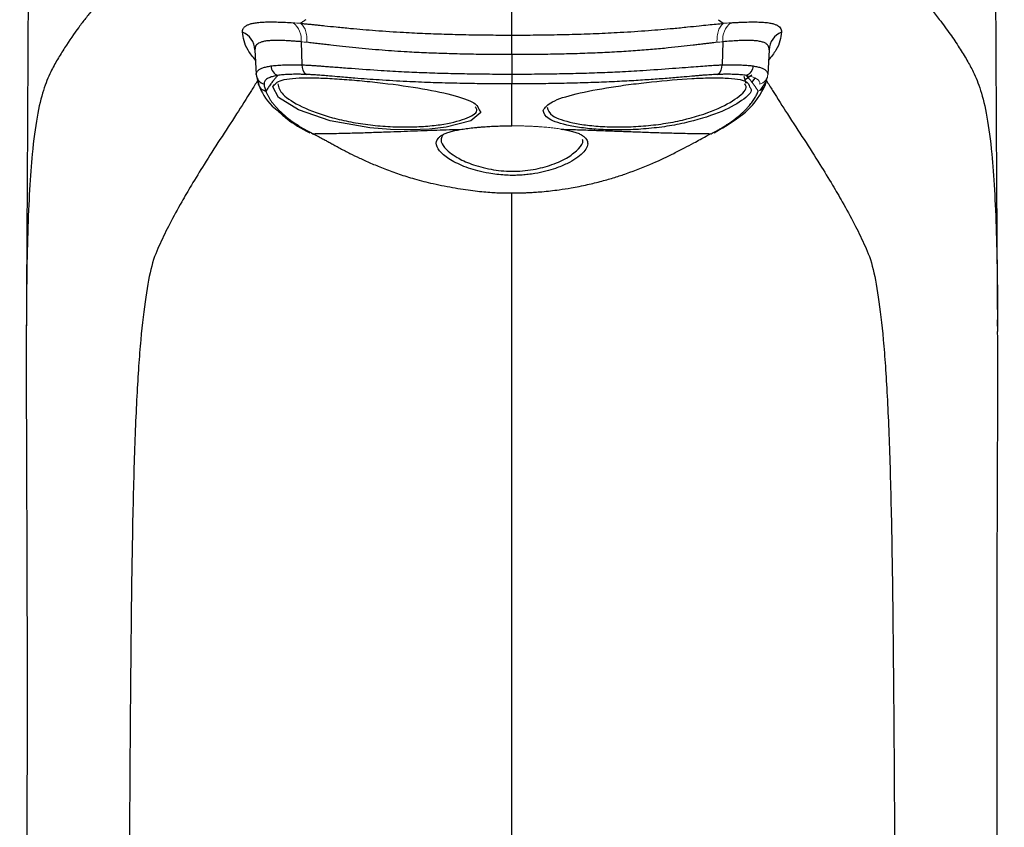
# Model space of a CAD drawing. Header units: millimetres. Extents: x -112 to 605, y -115 to 735.
# Tile 3 of 13: x 13 to 59, y 204 to 242. Entities that reach past the tile are written whole.
import ezdxf

# ---------------------------------------------------------------- set-up
doc = ezdxf.new("R2010")
doc.units = ezdxf.units.MM

msp = doc.modelspace()

# ---------------------------------------------------------------- linework, layer by layer
at = {"color": 7, "linetype": 'Continuous', "lineweight": 25}
for p, q in [((36.043, 240.359), (36.043, 241.283)), ((26.075, 240.969), (26.11, 239.875)), ((46.012, 240.969), (45.977, 239.875)), ((23.889, 240.587), (23.95, 239.414)), ((36.043, 240.359), (36.043, 239.439)), ((48.198, 240.587), (48.137, 239.414)), ((23.959, 239.334), (24.087, 238.87)), ((36.043, 239.439), (36.043, 238.976)), ((47.117, 238.989), (47.027, 239.324)), ((47.381, 239.393), (47.068, 239.173)), ((36.043, 236.994), (36.043, 238.976)), ((38.35, 236.843), (38.442, 236.828)), ((59.002, 228.308), (59.007, 227.519)), ((59.009, 227.519), (59.008, 227.832))]:
    msp.add_line(p, q, dxfattribs=at)
at = {"color": 8, "linetype": 'Continuous', "lineweight": 25}
for p, q in [((47.377, 239.044), (47.535, 239.246)), ((48.061, 239.087), (47.761, 238.669)), ((59.007, 227.519), (59.009, 227.274))]:
    msp.add_line(p, q, dxfattribs=at)
at = {"color": 144, "linetype": 'Continuous', "lineweight": 18}
msp.add_line((36.043, 236.99), (36.043, 236.994), dxfattribs=at)
at = {"color": 8, "linetype": 'Continuous', "lineweight": 25, "flags": 128}
msp.add_lwpolyline([(34.488, 237.744), (34.568, 237.618), (34.095, 237.231), (32.937, 236.932), (32.147, 236.84), (31.258, 236.798), (30.301, 236.814), (29.319, 236.896), (27.448, 237.234), (25.952, 237.753), (25.007, 238.332), (24.728, 238.834), (24.728, 238.834)], dxfattribs=at)
at = {"color": 144, "linetype": 'Continuous', "lineweight": 18}
for centre, radius, start, end in [((25.075, 241.075), 1.006, 353.9453, 51.7107), ((47.012, 241.075), 1.006, 128.2893, 186.0547), ((47.649, 239.443), 0.488, 284.0156, 356.5255)]:
    msp.add_arc(centre, radius, start, end, dxfattribs=at)
at = {"color": 7, "linetype": 'Continuous', "lineweight": 25}
for centre, radius, start, end in [((22.922, 240.53), 0.969, 3.3725, 67.2118), ((49.165, 240.53), 0.969, 112.7882, 176.6275), ((26.616, 239.834), 0.508, 175.3665, 234.1542), ((45.471, 239.834), 0.508, 305.8458, 4.6335), ((24.438, 239.443), 0.488, 183.4745, 255.9844)]:
    msp.add_arc(centre, radius, start, end, dxfattribs=at)
for points, knots in [([(13.184, 247.068), (13.16, 242.341), (13.127, 236.095), (13.09, 229.832), (13.082, 228.308)], [0, 0, 0, 0, 0.756726, 1, 1, 1, 1]), ([(59.005, 228.308), (58.997, 229.832), (58.96, 236.095), (58.927, 242.341), (58.902, 247.068)], [0, 0, 0, 0, 0.243274, 1, 1, 1, 1]), ([(19.737, 246.084), (19.563, 245.93), (19.407, 245.789), (19.187, 245.588), (19.116, 245.522), (18.977, 245.393), (18.909, 245.329), (18.708, 245.141), (18.58, 245.019), (18.335, 244.782), (18.218, 244.667), (17.988, 244.438), (17.876, 244.325), (17.654, 244.098), (17.545, 243.985), (17.331, 243.759), (17.226, 243.646), (17.016, 243.418), (16.912, 243.303), (16.705, 243.07), (16.603, 242.953), (16.397, 242.712), (16.294, 242.588), (16.086, 242.335), (15.982, 242.206), (15.771, 241.936), (15.664, 241.795), (15.337, 241.353), (15.111, 241.03), (14.774, 240.503), (14.662, 240.32), (14.443, 239.943), (14.335, 239.748), (14.233, 239.549)], [0, 0, 0, 0, 0.0625, 0.0625, 0.09375, 0.09375, 0.125, 0.125, 0.1875, 0.1875, 0.25, 0.25, 0.3125, 0.3125, 0.375, 0.375, 0.4375, 0.4375, 0.5, 0.5, 0.5625, 0.5625, 0.625, 0.625, 0.6875, 0.6875, 0.75, 0.75, 0.875, 0.875, 0.9375, 0.9375, 1, 1, 1, 1]), ([(52.35, 246.084), (52.48, 245.968), (52.744, 245.732), (53.139, 245.368), (53.54, 244.988), (54.049, 244.492), (54.692, 243.836), (55.472, 242.981), (56.177, 242.127), (56.755, 241.35), (57.188, 240.706), (57.551, 240.115), (57.757, 239.732), (57.854, 239.549)], [0, 0, 0, 0, 0.059566, 0.120977, 0.184216, 0.249214, 0.365119, 0.500554, 0.648957, 0.750925, 0.84196, 0.924963, 1, 1, 1, 1]), ([(36.043, 241.283), (36.043, 241.45), (36.043, 241.643), (36.043, 242.069), (36.043, 242.301), (36.043, 242.549)], [0, 0, 0, 0, 0.5, 0.5, 1, 1, 1, 1]), ([(23.297, 241.423), (23.298, 241.443), (23.299, 241.482), (23.312, 241.535), (23.333, 241.585), (23.362, 241.631), (23.4, 241.673), (23.446, 241.71), (23.5, 241.745), (23.563, 241.775), (23.635, 241.802), (23.715, 241.825), (23.803, 241.845), (23.937, 241.868), (24.125, 241.889), (24.384, 241.903), (24.67, 241.907), (24.984, 241.9), (25.325, 241.887), (25.574, 241.872), (25.698, 241.864)], [0, 0, 0, 0, 0.042222, 0.084269, 0.126164, 0.167926, 0.209579, 0.251151, 0.292679, 0.334204, 0.375764, 0.417403, 0.459165, 0.501101, 0.590043, 0.675393, 0.758019, 0.838934, 0.919231, 1, 1, 1, 1]), ([(26.3, 242.009), (26.257, 241.982), (26.167, 241.926), (26.086, 241.867), (26.045, 241.838)], [0, 0, 0, 0, 0.487943, 1, 1, 1, 1]), ([(26.045, 241.838), (26.102, 241.833), (26.216, 241.822), (26.395, 241.805), (26.581, 241.787), (26.777, 241.767), (26.98, 241.746), (27.297, 241.713), (27.772, 241.663), (28.569, 241.584), (29.63, 241.495), (30.812, 241.416), (31.941, 241.361), (32.967, 241.324), (33.994, 241.3), (35.019, 241.286), (35.702, 241.284), (36.043, 241.283)], [0, 0, 0, 0, 0.019435, 0.039379, 0.059871, 0.080947, 0.102643, 0.124996, 0.180975, 0.249641, 0.368, 0.499673, 0.600292, 0.700645, 0.800737, 0.900532, 1, 1, 1, 1]), ([(36.043, 241.283), (36.233, 241.283), (36.611, 241.284), (37.18, 241.288), (37.749, 241.295), (38.319, 241.305), (38.889, 241.319), (39.459, 241.336), (40.028, 241.357), (40.597, 241.383), (41.422, 241.426), (42.453, 241.494), (43.513, 241.584), (44.31, 241.662), (44.857, 241.72), (45.306, 241.767), (45.69, 241.806), (45.927, 241.827), (46.042, 241.838)], [0, 0, 0, 0, 0.0551819, 0.110468, 0.1658551, 0.2213384, 0.2769115, 0.3325661, 0.3883014, 0.4441196, 0.5000204, 0.6315387, 0.7498083, 0.8183326, 0.8748733, 0.9191822, 0.9607915, 1, 1, 1, 1]), ([(46.388, 241.864), (46.457, 241.869), (46.594, 241.877), (46.79, 241.887), (46.978, 241.895), (47.157, 241.901), (47.328, 241.905), (47.491, 241.906), (47.646, 241.904), (47.793, 241.898), (47.932, 241.89), (48.064, 241.878), (48.216, 241.858), (48.376, 241.826), (48.528, 241.777), (48.645, 241.712), (48.729, 241.632), (48.781, 241.538), (48.787, 241.461), (48.79, 241.423)], [0, 0, 0, 0, 0.0441686, 0.0880603, 0.1318422, 0.1756906, 0.2197857, 0.2643068, 0.3094272, 0.3553108, 0.402109, 0.4499592, 0.4989852, 0.5826651, 0.6658471, 0.7488849, 0.8320953, 0.9157405, 1, 1, 1, 1]), ([(26.075, 240.969), (26.011, 240.974), (25.883, 240.984), (25.703, 240.997), (25.532, 241.008), (25.372, 241.016), (25.222, 241.023), (25.082, 241.026), (24.952, 241.028), (24.832, 241.028), (24.721, 241.025), (24.618, 241.02), (24.525, 241.013), (24.398, 240.999), (24.252, 240.972), (24.109, 240.925), (24.002, 240.863), (23.931, 240.786), (23.891, 240.697), (23.89, 240.623), (23.889, 240.587)], [0, 0, 0, 0, 0.047189, 0.093377, 0.138568, 0.182762, 0.225962, 0.268172, 0.309393, 0.34963, 0.388885, 0.427164, 0.464471, 0.500811, 0.589157, 0.675308, 0.759359, 0.841414, 0.921587, 1, 1, 1, 1]), ([(36.043, 240.359), (35.869, 240.359), (35.519, 240.36), (34.996, 240.364), (34.476, 240.37), (33.962, 240.379), (33.456, 240.39), (32.958, 240.404), (32.472, 240.421), (31.997, 240.439), (31.537, 240.461), (30.838, 240.498), (29.874, 240.564), (28.857, 240.652), (28.048, 240.736), (27.559, 240.794), (27.182, 240.842), (26.897, 240.875), (26.617, 240.908), (26.438, 240.929), (26.348, 240.94)], [0, 0, 0, 0, 0.05275, 0.105411, 0.157757, 0.209584, 0.260703, 0.310944, 0.360153, 0.408193, 0.454944, 0.500302, 0.621046, 0.750305, 0.814824, 0.875053, 0.906028, 0.937354, 0.968755, 1, 1, 1, 1]), ([(45.739, 240.94), (45.688, 240.934), (45.585, 240.922), (45.42, 240.902), (45.241, 240.88), (45.047, 240.857), (44.837, 240.832), (44.505, 240.792), (44.036, 240.739), (43.395, 240.669), (42.673, 240.6), (41.861, 240.539), (40.993, 240.483), (40.075, 240.437), (39.117, 240.402), (38.117, 240.377), (37.088, 240.362), (36.393, 240.36), (36.043, 240.359)], [0, 0, 0, 0, 0.017631, 0.036444, 0.056521, 0.077938, 0.100765, 0.125063, 0.18543, 0.250149, 0.326445, 0.409874, 0.500017, 0.592051, 0.689228, 0.790522, 0.894638, 1, 1, 1, 1]), ([(48.198, 240.587), (48.198, 240.607), (48.199, 240.648), (48.189, 240.702), (48.17, 240.753), (48.142, 240.799), (48.104, 240.841), (48.056, 240.879), (47.997, 240.912), (47.927, 240.942), (47.846, 240.967), (47.753, 240.987), (47.631, 241.007), (47.469, 241.021), (47.256, 241.029), (47.005, 241.028), (46.715, 241.017), (46.385, 240.998), (46.138, 240.979), (46.012, 240.969)], [0, 0, 0, 0, 0.04256, 0.085627, 0.129222, 0.173366, 0.218078, 0.263377, 0.30928, 0.355804, 0.402965, 0.450779, 0.499259, 0.572878, 0.650393, 0.731836, 0.817238, 0.90662, 1, 1, 1, 1]), ([(23.95, 239.414), (23.951, 239.43), (23.951, 239.464), (23.964, 239.51), (23.987, 239.554), (24.02, 239.595), (24.064, 239.634), (24.117, 239.669), (24.181, 239.702), (24.254, 239.732), (24.337, 239.759), (24.43, 239.783), (24.532, 239.805), (24.607, 239.817), (24.645, 239.823)], [0, 0, 0, 0, 0.084052, 0.167943, 0.251683, 0.33528, 0.418743, 0.502081, 0.585303, 0.668419, 0.751438, 0.834368, 0.917219, 1, 1, 1, 1]), ([(24.645, 239.823), (24.653, 239.729), (24.687, 239.627), (24.803, 239.464), (24.883, 239.404), (24.963, 239.375)], [0, 0, 0, 0, 0.5, 0.5, 1, 1, 1, 1]), ([(24.646, 239.823), (24.685, 239.828), (24.764, 239.839), (24.895, 239.852), (25.037, 239.863), (25.189, 239.871), (25.351, 239.877), (25.525, 239.88), (25.709, 239.881), (25.904, 239.879), (26.041, 239.876), (26.11, 239.875)], [0, 0, 0, 0, 0.105416, 0.212232, 0.32046, 0.430109, 0.541189, 0.65371, 0.76768, 0.883108, 1, 1, 1, 1]), ([(26.11, 239.875), (26.15, 239.873), (26.233, 239.871), (26.373, 239.864), (26.534, 239.854), (26.719, 239.842), (26.931, 239.827), (27.171, 239.809), (27.443, 239.789), (27.747, 239.765), (28.085, 239.739), (28.789, 239.685), (29.746, 239.619), (30.899, 239.552), (31.91, 239.509), (32.903, 239.478), (33.932, 239.456), (34.983, 239.442), (35.69, 239.44), (36.043, 239.439)], [0, 0, 0, 0, 0.014345, 0.030526, 0.048733, 0.069169, 0.092045, 0.117578, 0.145978, 0.177448, 0.212174, 0.250318, 0.392227, 0.500138, 0.593573, 0.691551, 0.792907, 0.896259, 1, 1, 1, 1]), ([(36.043, 239.439), (36.22, 239.439), (36.574, 239.44), (37.104, 239.443), (37.634, 239.449), (38.159, 239.457), (38.679, 239.467), (39.192, 239.479), (39.695, 239.494), (40.188, 239.511), (40.668, 239.53), (41.347, 239.561), (42.341, 239.619), (43.377, 239.691), (44.214, 239.756), (44.723, 239.795), (45.143, 239.826), (45.483, 239.85), (45.755, 239.867), (45.908, 239.872), (45.977, 239.875)], [0, 0, 0, 0, 0.051805, 0.103732, 0.155561, 0.207082, 0.258104, 0.308446, 0.357942, 0.40644, 0.4538, 0.499898, 0.607753, 0.749795, 0.811433, 0.863883, 0.907997, 0.944738, 0.975095, 1, 1, 1, 1]), ([(45.977, 239.875), (46.039, 239.876), (46.163, 239.879), (46.339, 239.881), (46.508, 239.881), (46.667, 239.878), (46.818, 239.874), (46.96, 239.868), (47.093, 239.86), (47.218, 239.85), (47.335, 239.838), (47.406, 239.828), (47.441, 239.823)], [0, 0, 0, 0, 0.105269, 0.20935, 0.31225, 0.413975, 0.514529, 0.613921, 0.712156, 0.809243, 0.905188, 1, 1, 1, 1]), ([(47.441, 239.823), (47.433, 239.729), (47.399, 239.628), (47.283, 239.464), (47.203, 239.404), (47.123, 239.375)], [0, 0, 0, 0, 0.5, 0.5, 1, 1, 1, 1]), ([(47.442, 239.823), (47.48, 239.817), (47.555, 239.805), (47.657, 239.783), (47.75, 239.759), (47.833, 239.732), (47.906, 239.702), (47.97, 239.669), (48.023, 239.634), (48.067, 239.595), (48.1, 239.554), (48.123, 239.51), (48.136, 239.464), (48.136, 239.43), (48.137, 239.414)], [0, 0, 0, 0, 0.082781, 0.165632, 0.248562, 0.33158, 0.414696, 0.497918, 0.581256, 0.664719, 0.748316, 0.832056, 0.915948, 1, 1, 1, 1]), ([(24.963, 239.375), (24.926, 239.369), (24.849, 239.356), (24.743, 239.332), (24.644, 239.302), (24.554, 239.266), (24.472, 239.222), (24.402, 239.17), (24.352, 239.11), (24.321, 239.043), (24.32, 238.994), (24.319, 238.969)], [0, 0, 0, 0, 0.088489, 0.182338, 0.281592, 0.386612, 0.49791, 0.624547, 0.749977, 0.874875, 1, 1, 1, 1]), ([(24.963, 239.374), (24.928, 239.334), (24.853, 239.249), (24.745, 239.115), (24.634, 238.968), (24.519, 238.808), (24.441, 238.697), (24.4, 238.639)], [0, 0, 0, 0, 0.170332, 0.355331, 0.555142, 0.769953, 1, 1, 1, 1]), ([(26.319, 239.421), (26.257, 239.423), (26.133, 239.427), (25.956, 239.429), (25.789, 239.429), (25.63, 239.427), (25.479, 239.422), (25.337, 239.414), (25.204, 239.404), (25.078, 239.391), (25.002, 239.38), (24.963, 239.374)], [0, 0, 0, 0, 0.114164, 0.22692, 0.33855, 0.449334, 0.559549, 0.669463, 0.77934, 0.889437, 1, 1, 1, 1]), ([(36.043, 238.976), (35.862, 238.977), (35.497, 238.977), (34.95, 238.98), (34.4, 238.986), (33.848, 238.994), (33.294, 239.006), (32.739, 239.02), (32.182, 239.038), (31.623, 239.06), (30.815, 239.097), (29.808, 239.155), (28.755, 239.231), (27.976, 239.297), (27.469, 239.344), (27.107, 239.374), (26.818, 239.396), (26.555, 239.412), (26.396, 239.418), (26.319, 239.421)], [0, 0, 0, 0, 0.054534, 0.109303, 0.164316, 0.219577, 0.27509, 0.330859, 0.386886, 0.44317, 0.49971, 0.632008, 0.749421, 0.824071, 0.875125, 0.909239, 0.941271, 0.971445, 1, 1, 1, 1]), ([(45.768, 239.421), (45.725, 239.42), (45.637, 239.417), (45.497, 239.41), (45.348, 239.401), (45.191, 239.39), (45.025, 239.378), (44.851, 239.363), (44.573, 239.34), (44.112, 239.297), (43.463, 239.242), (42.704, 239.186), (41.888, 239.132), (40.985, 239.082), (40.019, 239.041), (39.017, 239.01), (38.02, 238.99), (37.03, 238.978), (36.371, 238.977), (36.043, 238.976)], [0, 0, 0, 0, 0.016152, 0.032795, 0.049976, 0.06774, 0.086131, 0.105189, 0.124956, 0.175836, 0.250482, 0.327193, 0.410318, 0.500304, 0.601881, 0.702629, 0.802551, 0.901664, 1, 1, 1, 1]), ([(47.123, 239.374), (47.085, 239.38), (47.008, 239.391), (46.883, 239.404), (46.75, 239.414), (46.608, 239.422), (46.457, 239.427), (46.298, 239.429), (46.13, 239.429), (45.954, 239.427), (45.83, 239.423), (45.768, 239.421)], [0, 0, 0, 0, 0.110563, 0.22066, 0.330538, 0.440452, 0.550667, 0.661451, 0.773082, 0.885837, 1, 1, 1, 1]), ([(24.027, 239.085), (24.031, 239.034), (24.038, 238.958), (24.079, 238.894), (24.093, 238.874)], [0, 0, 0, 0, 0.67319, 1, 1, 1, 1]), ([(24.056, 238.937), (24.209, 238.602), (24.403, 238.178), (24.908, 237.751), (25.014, 237.661)], [0, 0, 0, 0, 0.788931, 1, 1, 1, 1]), ([(24.319, 238.969), (24.321, 238.948), (24.325, 238.906), (24.339, 238.83), (24.357, 238.762), (24.379, 238.694), (24.392, 238.66), (24.4, 238.64)], [0, 0, 0, 0, 0.202723, 0.399966, 0.70001, 0.820022, 1, 1, 1, 1]), ([(24.728, 238.834), (24.823, 238.957), (24.967, 239.142), (25.64, 239.243), (26.299, 239.272), (27.094, 239.256), (27.986, 239.204), (28.947, 239.122), (30.258, 238.985), (31.882, 238.76), (33.429, 238.424), (34.384, 238.075), (34.458, 237.84), (34.488, 237.744)], [0, 0, 0, 0, 0.129046, 0.194077, 0.259284, 0.324586, 0.389842, 0.454976, 0.520094, 0.650194, 0.780526, 0.910076, 1, 1, 1, 1]), ([(24.969, 238.971), (25.009, 238.812), (25.09, 238.493), (26.041, 237.881), (27.248, 237.432), (28.411, 237.171), (29.341, 237.028), (30.291, 236.946), (31.218, 236.931), (32.077, 236.975), (33.097, 237.099), (34.01, 237.36), (34.476, 237.666), (34.336, 237.844), (34.304, 237.885)], [0, 0, 0, 0, 0.120711, 0.241221, 0.361453, 0.421936, 0.482312, 0.54255, 0.602802, 0.663016, 0.723393, 0.843858, 0.963983, 1, 1, 1, 1]), ([(37.515, 237.726), (37.615, 237.864), (37.815, 238.139), (39.004, 238.517), (40.403, 238.782), (41.666, 238.959), (42.974, 239.112), (44.282, 239.223), (45.417, 239.269), (46.372, 239.258), (47.173, 239.161), (47.246, 238.929), (47.276, 238.835)], [0, 0, 0, 0, 0.129584, 0.259157, 0.389153, 0.454265, 0.519419, 0.649585, 0.715108, 0.780535, 0.910352, 1, 1, 1, 1]), ([(37.705, 237.87), (37.746, 237.732), (37.828, 237.457), (38.678, 237.171), (39.597, 237.016), (40.416, 236.948), (41.316, 236.934), (42.26, 236.978), (43.209, 237.086), (44.41, 237.316), (45.738, 237.737), (46.755, 238.321), (47.215, 238.779), (47.074, 238.933), (47.041, 238.969)], [0, 0, 0, 0, 0.120918, 0.241167, 0.301333, 0.361557, 0.421862, 0.482198, 0.542625, 0.602907, 0.722944, 0.843759, 0.963764, 1, 1, 1, 1]), ([(45.606, 236.66), (46.155, 236.987), (47.403, 237.731), (47.805, 238.504), (48.031, 238.937)], [0, 0, 0, 0, 0.440061, 1, 1, 1, 1]), ([(24.4, 238.639), (24.416, 238.601), (24.447, 238.524), (24.506, 238.406), (24.575, 238.287), (24.655, 238.166), (24.746, 238.043), (24.848, 237.919), (24.961, 237.794), (25.088, 237.667), (25.227, 237.539), (25.38, 237.41), (25.547, 237.28), (25.729, 237.149), (25.927, 237.018), (26.142, 236.886), (26.374, 236.754), (26.543, 236.667), (26.628, 236.623)], [0, 0, 0, 0, 0.062124, 0.124003, 0.185686, 0.247224, 0.308673, 0.370093, 0.431546, 0.493104, 0.55484, 0.616836, 0.679183, 0.741979, 0.805332, 0.869362, 0.934202, 1, 1, 1, 1]), ([(45.459, 236.623), (45.525, 236.657), (45.654, 236.723), (45.836, 236.824), (46.008, 236.924), (46.17, 237.024), (46.322, 237.125), (46.464, 237.224), (46.598, 237.324), (46.722, 237.423), (46.839, 237.521), (46.948, 237.619), (47.049, 237.716), (47.143, 237.812), (47.229, 237.908), (47.309, 238.003), (47.381, 238.097), (47.448, 238.19), (47.508, 238.282), (47.562, 238.373), (47.61, 238.463), (47.652, 238.553), (47.675, 238.611), (47.687, 238.64)], [0, 0, 0, 0, 0.050232, 0.099886, 0.149029, 0.197723, 0.246028, 0.293995, 0.341675, 0.389114, 0.436355, 0.483436, 0.530396, 0.577268, 0.624086, 0.67088, 0.717679, 0.764509, 0.811398, 0.858369, 0.905445, 0.952648, 1, 1, 1, 1]), ([(25.014, 237.661), (25.136, 237.546), (25.499, 237.2), (26.088, 236.876), (26.48, 236.66)], [0, 0, 0, 0, 0.33449, 1, 1, 1, 1]), ([(33.666, 236.832), (33.713, 236.84), (33.806, 236.854), (33.953, 236.875), (34.106, 236.894), (34.264, 236.911), (34.427, 236.927), (34.596, 236.941), (34.812, 236.957), (35.078, 236.972), (35.394, 236.985), (35.717, 236.993), (35.934, 236.994), (36.043, 236.994)], [0, 0, 0, 0, 0.071656, 0.142871, 0.213875, 0.284903, 0.356199, 0.428014, 0.5006, 0.6258, 0.749839, 0.8741, 1, 1, 1, 1]), ([(26.628, 236.623), (26.779, 236.624), (27.076, 236.627), (27.522, 236.633), (27.958, 236.642), (28.383, 236.653), (28.797, 236.664), (29.199, 236.677), (29.588, 236.69), (30.058, 236.706), (30.611, 236.727), (31.249, 236.75), (31.873, 236.773), (32.483, 236.795), (33.077, 236.815), (33.472, 236.827), (33.666, 236.832)], [0, 0, 0, 0, 0.070224, 0.138365, 0.204327, 0.268022, 0.329364, 0.388279, 0.444698, 0.498562, 0.590478, 0.679026, 0.764199, 0.846032, 0.924595, 1, 1, 1, 1]), ([(26.628, 236.625), (26.663, 236.607), (26.738, 236.569), (26.864, 236.503), (27.007, 236.428), (27.166, 236.342), (27.339, 236.248), (27.525, 236.146), (27.722, 236.037), (27.931, 235.924), (28.15, 235.807), (28.446, 235.656), (28.844, 235.464), (29.364, 235.229), (29.959, 234.981), (30.618, 234.737), (31.369, 234.5), (32.238, 234.271), (33.047, 234.108), (33.72, 234), (34.181, 233.934), (34.603, 233.884), (34.983, 233.852), (35.317, 233.834), (35.602, 233.826), (35.838, 233.823), (35.978, 233.822), (36.04, 233.822)], [0, 0, 0, 0, 0.017333, 0.036995, 0.058781, 0.082464, 0.107795, 0.134507, 0.162311, 0.190909, 0.219994, 0.249265, 0.303707, 0.363589, 0.428763, 0.499185, 0.56969, 0.652288, 0.74851, 0.793968, 0.835846, 0.87387, 0.90774, 0.937347, 0.962653, 0.983567, 1, 1, 1, 1]), ([(38.421, 236.833), (38.471, 236.824), (38.57, 236.808), (38.708, 236.78), (38.838, 236.75), (38.957, 236.718), (39.067, 236.683), (39.167, 236.645), (39.258, 236.605), (39.339, 236.561), (39.411, 236.513), (39.474, 236.461), (39.569, 236.361), (39.646, 236.2), (39.595, 235.96), (39.4, 235.706), (39.089, 235.447), (38.657, 235.198), (38.164, 234.996), (37.644, 234.841), (37.206, 234.75), (36.827, 234.695), (36.541, 234.665), (36.28, 234.654), (36.001, 234.651), (35.686, 234.662), (35.322, 234.696), (34.893, 234.759), (34.437, 234.859), (33.817, 235.045), (33.175, 235.333), (32.662, 235.72), (32.413, 236.097), (32.494, 236.354), (32.659, 236.508), (32.795, 236.592), (32.963, 236.665), (33.165, 236.729), (33.397, 236.786), (33.575, 236.817), (33.665, 236.833)], [0, 0, 0, 0, 0.011482, 0.022811, 0.034024, 0.04516, 0.056263, 0.067384, 0.078576, 0.089899, 0.101415, 0.113194, 0.125311, 0.167041, 0.207814, 0.250246, 0.291555, 0.332877, 0.375384, 0.405675, 0.438016, 0.456393, 0.472884, 0.487577, 0.500711, 0.520119, 0.540843, 0.563221, 0.595661, 0.62563, 0.688797, 0.750184, 0.813162, 0.874981, 0.89657, 0.917418, 0.937899, 0.958326, 0.978956, 1, 1, 1, 1]), ([(36.04, 233.822), (36.119, 233.821), (36.277, 233.82), (36.514, 233.823), (36.714, 233.835), (36.915, 233.845), (37.151, 233.858), (37.616, 233.893), (38.193, 233.96), (38.913, 234.07), (39.589, 234.204), (40.277, 234.373), (40.892, 234.551), (41.72, 234.823), (42.673, 235.205), (43.571, 235.625), (44.197, 235.947), (44.61, 236.167), (44.943, 236.35), (45.214, 236.499), (45.38, 236.584), (45.459, 236.625)], [0, 0, 0, 0, 0.021002, 0.04194, 0.062896, 0.074435, 0.095441, 0.125581, 0.198677, 0.250501, 0.321009, 0.385643, 0.445006, 0.499736, 0.633722, 0.749938, 0.814666, 0.875092, 0.91872, 0.961253, 1, 1, 1, 1]), ([(38.421, 236.832), (38.526, 236.829), (38.738, 236.823), (39.056, 236.813), (39.379, 236.803), (39.707, 236.791), (40.039, 236.78), (40.375, 236.767), (40.716, 236.755), (41.061, 236.742), (41.409, 236.729), (41.762, 236.716), (42.256, 236.698), (42.906, 236.676), (43.721, 236.651), (44.582, 236.631), (45.161, 236.626), (45.459, 236.623)], [0, 0, 0, 0, 0.040731, 0.082382, 0.124977, 0.168535, 0.213071, 0.258596, 0.305121, 0.352649, 0.401181, 0.450717, 0.501251, 0.611522, 0.731809, 0.861533, 1, 1, 1, 1]), ([(13.085, 228.308), (13.08, 227.855), (13.074, 227.335), (13.075, 226.715), (13.075, 226.634)], [0, 0, 0, 0, 0.869685, 1, 1, 1, 1]), ([(13.079, 227.832), (13.077, 227.432), (13.073, 226.37), (13.074, 224.41), (13.082, 221.561), (13.098, 217.809), (13.113, 213.191), (13.116, 207.821), (13.096, 201.744), (13.066, 194.936), (13.036, 187.272), (13.002, 178.711), (12.962, 169.234), (12.914, 158.815), (12.862, 147.413), (12.812, 134.971), (12.778, 121.967), (12.769, 113.104), (12.764, 108.75)], [0, 0, 0, 0, 0.011929, 0.031687, 0.058812, 0.092661, 0.132486, 0.177516, 0.227221, 0.283362, 0.346823, 0.417722, 0.49619, 0.582414, 0.676721, 0.779629, 0.89174, 1, 1, 1, 1]), ([(59.323, 108.75), (59.319, 112.969), (59.309, 121.601), (59.276, 134.313), (59.229, 146.573), (59.178, 157.894), (59.131, 168.328), (59.092, 177.913), (59.056, 187.084), (59.024, 195.761), (58.985, 203.96), (58.975, 210.816), (58.988, 216.436), (59.005, 220.881), (59.018, 224.488), (59.012, 226.451), (59.009, 227.274)], [0, 0, 0, 0, 0.105414, 0.215661, 0.317567, 0.411669, 0.49845, 0.578204, 0.651085, 0.727547, 0.794924, 0.855951, 0.898653, 0.938237, 0.974124, 1, 1, 1, 1])]:
    msp.add_open_spline(points, degree=3, knots=knots, dxfattribs=at)
at = {"color": 144, "linetype": 'Continuous', "lineweight": 18}
for points in [[(25.698, 241.864), (25.809, 241.857), (25.925, 241.848), (26.045, 241.838)], [(46.042, 241.838), (46.162, 241.848), (46.278, 241.857), (46.388, 241.864)], [(26.348, 240.94), (26.254, 240.951), (26.163, 240.961), (26.075, 240.969)], [(46.012, 240.969), (45.924, 240.961), (45.832, 240.951), (45.739, 240.94)], [(47.124, 239.375), (47.553, 239.305), (47.78, 239.173), (47.767, 238.97)]]:
    msp.add_open_spline(points, degree=3, dxfattribs=at)
for points, knots in [([(26.045, 241.838), (26.09, 241.809), (26.135, 241.766), (26.215, 241.651), (26.25, 241.579), (26.305, 241.415), (26.326, 241.323), (26.349, 241.132), (26.352, 241.034), (26.348, 240.94)], [0, 0, 0, 0, 0.25, 0.25, 0.5, 0.5, 0.75, 0.75, 1, 1, 1, 1]), ([(45.738, 240.94), (45.735, 241.034), (45.738, 241.132), (45.761, 241.323), (45.781, 241.415), (45.837, 241.579), (45.872, 241.651), (45.952, 241.766), (45.996, 241.809), (46.042, 241.838)], [0, 0, 0, 0, 0.25, 0.25, 0.5, 0.5, 0.75, 0.75, 1, 1, 1, 1]), ([(47.686, 238.64), (47.621, 238.734), (47.496, 238.911), (47.314, 239.156), (47.184, 239.305), (47.124, 239.374)], [0, 0, 0, 0, 0.375474, 0.708515, 1, 1, 1, 1]), ([(48.137, 239.414), (48.135, 239.395), (48.132, 239.352), (48.119, 239.278), (48.097, 239.189), (48.073, 239.122), (48.061, 239.087)], [0, 0, 0, 0, 0.1824382, 0.4111293, 0.6842976, 1, 1, 1, 1]), ([(48.06, 239.085), (48.057, 238.988), (48.02, 238.882), (47.882, 238.717), (47.783, 238.662), (47.687, 238.64)], [0, 0, 0, 0, 0.5, 0.5, 1, 1, 1, 1]), ([(36.043, 236.994), (36.106, 236.994), (36.231, 236.994), (36.417, 236.991), (36.601, 236.987), (36.783, 236.981), (36.964, 236.974), (37.143, 236.964), (37.363, 236.951), (37.62, 236.931), (37.905, 236.903), (38.174, 236.87), (38.339, 236.845), (38.421, 236.832)], [0, 0, 0, 0, 0.072156, 0.143658, 0.214771, 0.285758, 0.356882, 0.428399, 0.500556, 0.62641, 0.750724, 0.87483, 1, 1, 1, 1])]:
    msp.add_open_spline(points, degree=3, knots=knots, dxfattribs=at)
at = {"color": 7, "linetype": 'Continuous', "lineweight": 25}
msp.add_open_spline([(45.787, 242.009), (45.875, 241.955), (45.96, 241.897), (46.042, 241.838)], degree=3, dxfattribs=at)
at = {"color": 8, "linetype": 'Continuous', "lineweight": 25}
for points, knots in [([(23.914, 240.101), (23.787, 240.258), (23.388, 240.747), (23.334, 241.15), (23.297, 241.423)], [0, 0, 0, 0, 0.321121, 1, 1, 1, 1]), ([(48.79, 241.423), (48.753, 241.151), (48.699, 240.748), (48.301, 240.259), (48.173, 240.101)], [0, 0, 0, 0, 0.67726, 1, 1, 1, 1]), ([(14.233, 239.549), (14.113, 239.281), (13.871, 238.74), (13.578, 237.478), (13.364, 235.899), (13.223, 234.044), (13.138, 232.008), (13.096, 230.096), (13.088, 228.735), (13.085, 228.308)], [0, 0, 0, 0, 0.177452, 0.357697, 0.538816, 0.674108, 0.807953, 0.939703, 1, 1, 1, 1]), ([(57.854, 239.549), (57.974, 239.281), (58.216, 238.74), (58.509, 237.478), (58.723, 235.899), (58.864, 234.044), (58.949, 232.008), (58.991, 230.096), (58.999, 228.735), (59.002, 228.308)], [0, 0, 0, 0, 0.177453, 0.357697, 0.538816, 0.674108, 0.807954, 0.939703, 1, 1, 1, 1]), ([(24.014, 239.134), (23.915, 238.976), (23.577, 238.434), (22.981, 237.477), (22.23, 236.346), (21.517, 235.226), (20.917, 234.249), (20.37, 233.314), (19.868, 232.392), (19.395, 231.433), (19.015, 230.554), (18.714, 228.981), (18.478, 226.972), (18.293, 224.313), (18.159, 220.921), (18.069, 216.742), (18.011, 211.81), (17.969, 206.218), (17.903, 194.307), (17.795, 176.545), (17.68, 153.302), (17.59, 130.802), (17.565, 116.032), (17.552, 108.749)], [0, 0, 0, 0, 0.013333, 0.045609, 0.083409, 0.12108, 0.153117, 0.179173, 0.21363, 0.244783, 0.274958, 0.30043, 0.325932, 0.35171, 0.378035, 0.40525, 0.433818, 0.464438, 0.497678, 0.629678, 0.756902, 0.880135, 1, 1, 1, 1]), ([(24.093, 238.874), (24.106, 238.848), (24.143, 238.776), (24.251, 238.689), (24.351, 238.656), (24.4, 238.639)], [0, 0, 0, 0, 0.216824, 0.618738, 1, 1, 1, 1]), ([(48.074, 239.132), (48.173, 238.975), (48.51, 238.434), (49.106, 237.477), (49.857, 236.346), (50.57, 235.226), (51.17, 234.249), (51.717, 233.314), (52.219, 232.392), (52.692, 231.433), (53.072, 230.554), (53.373, 228.981), (53.609, 226.972), (53.794, 224.313), (53.928, 220.921), (54.018, 216.742), (54.076, 211.81), (54.118, 206.218), (54.184, 194.307), (54.292, 176.545), (54.407, 153.302), (54.497, 130.802), (54.522, 116.032), (54.535, 108.749)], [0, 0, 0, 0, 0.013284, 0.045562, 0.083364, 0.121036, 0.153075, 0.179132, 0.21359, 0.244745, 0.274922, 0.300395, 0.325899, 0.351678, 0.378004, 0.40522, 0.433789, 0.464411, 0.497653, 0.62966, 0.75689, 0.880129, 1, 1, 1, 1]), ([(47.276, 238.835), (47.311, 238.798), (47.459, 238.643), (46.97, 238.182), (45.897, 237.596), (44.507, 237.174), (43.254, 236.943), (42.266, 236.835), (41.282, 236.79), (40.346, 236.804), (39.493, 236.873), (38.535, 237.027), (37.648, 237.313), (37.56, 237.588), (37.515, 237.726)], [0, 0, 0, 0, 0.037185, 0.156956, 0.2776, 0.397675, 0.45802, 0.518511, 0.5789, 0.639221, 0.699404, 0.759481, 0.879442, 1, 1, 1, 1]), ([(32.751, 236.533), (32.719, 236.463), (32.643, 236.298), (32.842, 235.933), (33.332, 235.535), (34.117, 235.165), (35.009, 234.922), (36.039, 234.811), (37.054, 234.903), (37.986, 235.153), (38.74, 235.508), (39.215, 235.907), (39.428, 236.198), (39.387, 236.324), (39.381, 236.342)], [0, 0, 0, 0, 0.0619248, 0.1466097, 0.2611567, 0.3455195, 0.4382544, 0.5240008, 0.6142908, 0.7014499, 0.7984622, 0.8934115, 0.9844253, 1, 1, 1, 1]), ([(36.043, 108.749), (36.043, 115.615), (36.043, 122.476), (36.043, 136.157), (36.043, 142.978), (36.043, 156.554), (36.043, 163.309), (36.043, 176.731), (36.043, 183.396), (36.043, 193.312), (36.043, 197.427), (36.043, 201.518), (36.043, 203.152), (36.043, 203.969), (36.043, 206.414), (36.043, 207.977), (36.043, 210.966), (36.043, 212.39), (36.043, 215.076), (36.043, 216.338), (36.043, 218.685), (36.043, 219.771), (36.043, 221.768), (36.043, 222.681), (36.043, 224.342), (36.043, 225.091), (36.043, 226.425), (36.043, 227.012), (36.043, 227.741), (36.043, 227.959), (36.043, 228.229), (36.043, 228.308), (36.043, 228.471), (36.043, 228.882), (36.043, 229.3), (36.043, 230.314), (36.043, 231.006), (36.043, 232.406), (36.043, 233.114), (36.043, 233.822)], [0, 0, 0, 0, 0.125, 0.125, 0.25, 0.25, 0.375, 0.375, 0.5, 0.5, 0.5625, 0.578125, 0.578125, 0.59375, 0.59375, 0.625, 0.625, 0.65625, 0.65625, 0.6875, 0.6875, 0.71875, 0.71875, 0.75, 0.75, 0.78125, 0.78125, 0.8125, 0.8125, 0.828125, 0.828125, 0.835937, 0.835937, 0.84375, 0.875, 0.875, 0.9375, 0.9375, 1, 1, 1, 1])]:
    msp.add_open_spline(points, degree=3, knots=knots, dxfattribs=at)

doc.saveas('drawing.dxf')
